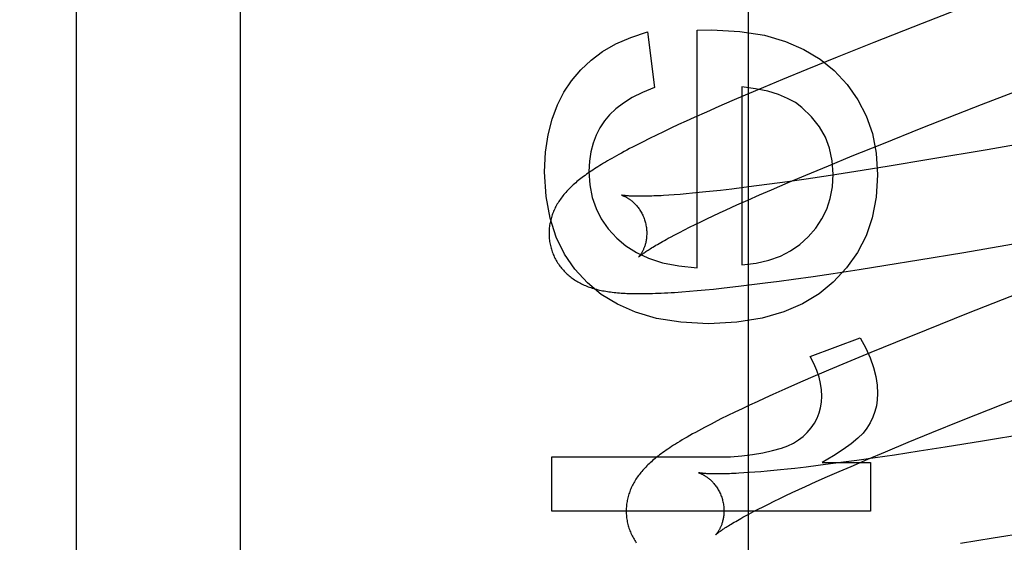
# Model space of a CAD drawing. Header units: inches. Extents: x 0 to 291, y 0 to 188.
# Tile 47 of 113: x 80.411 to 80.613, y 93.142 to 93.249. Entities that reach past the tile are written whole.
import ezdxf

# ---------------------------------------------------------------- set-up
doc = ezdxf.new("R2010")
doc.units = ezdxf.units.IN
doc.header["$LTSCALE"] = 16.018896
doc.header["$MEASUREMENT"] = 0
doc.linetypes.add('HIDDEN', pattern=[0.2, 0.1, -0.1])
doc.layers.add('DEFAULT_2', color=8, linetype='HIDDEN')
doc.layers.add('RIGHT_OR_MAIN_DOOR_ASSEMBLY', color=7, linetype='CONTINUOUS')

msp = doc.modelspace()

# ---------------------------------------------------------------- linework, layer by layer
at = {"layer": 'DEFAULT_2', "color": 8, "linetype": 'HIDDEN'}
for p, q in [((80.4854, 90.06957), (80.4854, 95.57007)), ((80.4229, 92.72142), (80.4229, 93.46446)), ((80.61281, 93.255), (80.59595, 93.24843)), ((80.53977, 93.24673), (80.54118, 93.23531)), ((80.54996, 93.24704), (80.5529, 93.2471)), ((80.54996, 93.19842), (80.54996, 93.24704)), ((80.59595, 93.24843), (80.58606, 93.24452)), ((80.58606, 93.24452), (80.5786, 93.24154)), ((80.5786, 93.24154), (80.5724, 93.23902)), ((80.5724, 93.23902), (80.56741, 93.23697)), ((80.56741, 93.23697), (80.56354, 93.23535)), ((80.60815, 93.23183), (80.6227, 93.23748)), ((80.55904, 93.23544), (80.55904, 93.19903)), ((80.56354, 93.23535), (80.55979, 93.23376)), ((80.55705, 93.23259), (80.5544, 93.23144)), ((80.55979, 93.23376), (80.55705, 93.23259)), ((80.66713, 93.23263), (80.60927, 93.22259)), ((80.5544, 93.23144), (80.55182, 93.2303)), ((80.59614, 93.22711), (80.60815, 93.23183)), ((80.54932, 93.22918), (80.5477, 93.22845)), ((80.55182, 93.2303), (80.54932, 93.22918)), ((80.54457, 93.227), (80.54306, 93.22628)), ((80.54612, 93.22772), (80.54457, 93.227)), ((80.5477, 93.22845), (80.54612, 93.22772)), ((80.58773, 93.22376), (80.59614, 93.22711)), ((80.54016, 93.22488), (80.53874, 93.22417)), ((80.5416, 93.22558), (80.54016, 93.22488)), ((80.54306, 93.22628), (80.5416, 93.22558)), ((80.53874, 93.22417), (80.53738, 93.22348)), ((80.58167, 93.22131), (80.58773, 93.22376)), ((80.60927, 93.22259), (80.59774, 93.22063)), ((80.57681, 93.21932), (80.58167, 93.22131)), ((80.59774, 93.22063), (80.58882, 93.21917)), ((80.57215, 93.21738), (80.57681, 93.21932)), ((80.58882, 93.21917), (80.58238, 93.21814)), ((80.57222, 93.2166), (80.56839, 93.21604)), ((80.56858, 93.21587), (80.57215, 93.21738)), ((80.5772, 93.21734), (80.57222, 93.2166)), ((80.58238, 93.21814), (80.5772, 93.21734)), ((80.55704, 93.21455), (80.55469, 93.21427)), ((80.5595, 93.21485), (80.55704, 93.21455)), ((80.56206, 93.21518), (80.5595, 93.21485)), ((80.56471, 93.21553), (80.56206, 93.21518)), ((80.56839, 93.21604), (80.56471, 93.21553)), ((80.56515, 93.21441), (80.56858, 93.21587)), ((80.54524, 93.21337), (80.54412, 93.21329)), ((80.54643, 93.21346), (80.54524, 93.21337)), ((80.54767, 93.21356), (80.54643, 93.21346)), ((80.54897, 93.21368), (80.54767, 93.21356)), ((80.55032, 93.21381), (80.54897, 93.21368)), ((80.55173, 93.21395), (80.55032, 93.21381)), ((80.55319, 93.21411), (80.55173, 93.21395)), ((80.55469, 93.21427), (80.55319, 93.21411)), ((80.56033, 93.2123), (80.56269, 93.21334)), ((80.56269, 93.21334), (80.56515, 93.21441)), ((80.5559, 93.21031), (80.55806, 93.21129)), ((80.55806, 93.21129), (80.56033, 93.2123)), ((80.60453, 93.20159), (80.6607, 93.21134)), ((80.55068, 93.20786), (80.55191, 93.20845)), ((80.55191, 93.20845), (80.55319, 93.20905)), ((80.55319, 93.20905), (80.55452, 93.20967)), ((80.55452, 93.20967), (80.5559, 93.21031)), ((80.54731, 93.2062), (80.54838, 93.20673)), ((80.54838, 93.20673), (80.5495, 93.20729)), ((80.5495, 93.20729), (80.55068, 93.20786)), ((80.54445, 93.20471), (80.54535, 93.20518)), ((80.54535, 93.20518), (80.5463, 93.20568)), ((80.5463, 93.20568), (80.54731, 93.2062)), ((80.59531, 93.20006), (80.60453, 93.20159)), ((80.58311, 93.19811), (80.58857, 93.19897)), ((80.58857, 93.19897), (80.59531, 93.20006)), ((80.56965, 93.19612), (80.57366, 93.19669)), ((80.57366, 93.19669), (80.57779, 93.1973)), ((80.57779, 93.1973), (80.58311, 93.19811)), ((80.55493, 93.19427), (80.55664, 93.19446)), ((80.55664, 93.19446), (80.55839, 93.19466)), ((80.55839, 93.19466), (80.56109, 93.19499)), ((80.56109, 93.19499), (80.56387, 93.19534)), ((80.56387, 93.19534), (80.56673, 93.19572)), ((80.56673, 93.19572), (80.56965, 93.19612)), ((80.54835, 93.19364), (80.54996, 93.19378)), ((80.54996, 93.19378), (80.5516, 93.19393)), ((80.5516, 93.19393), (80.55325, 93.1941)), ((80.55325, 93.1941), (80.55493, 93.19427)), ((80.6176, 93.19393), (80.60541, 93.18914)), ((80.60541, 93.18914), (80.5968, 93.18571)), ((80.5968, 93.18571), (80.59054, 93.18319)), ((80.57304, 93.18031), (80.58329, 93.18411)), ((80.59054, 93.18319), (80.58548, 93.18112)), ((80.58548, 93.18112), (80.58059, 93.17909)), ((80.58059, 93.17909), (80.5768, 93.17749)), ((80.5768, 93.17749), (80.57314, 93.17593)), ((80.57048, 93.17477), (80.5679, 93.17364)), ((80.57314, 93.17593), (80.57048, 93.17477)), ((80.61245, 93.17052), (80.62443, 93.17523)), ((80.5654, 93.17252), (80.56377, 93.17178)), ((80.5679, 93.17364), (80.5654, 93.17252)), ((80.56064, 93.17033), (80.55912, 93.16962)), ((80.56219, 93.17105), (80.56064, 93.17033)), ((80.56377, 93.17178), (80.56219, 93.17105)), ((80.60405, 93.16718), (80.61245, 93.17052)), ((80.55621, 93.16821), (80.55481, 93.16752)), ((80.55765, 93.16891), (80.55621, 93.16821)), ((80.55912, 93.16962), (80.55765, 93.16891)), ((80.55481, 93.16752), (80.55344, 93.16683)), ((80.59798, 93.16473), (80.60405, 93.16718)), ((80.59312, 93.16274), (80.59798, 93.16473)), ((80.61738, 93.16449), (80.60831, 93.16298)), ((80.58845, 93.1608), (80.59312, 93.16274)), ((80.60831, 93.16298), (80.60065, 93.16174)), ((80.58487, 93.15929), (80.58845, 93.1608)), ((80.59029, 93.16014), (80.58637, 93.15957)), ((80.59538, 93.16092), (80.59029, 93.16014)), ((80.60065, 93.16174), (80.59538, 93.16092)), ((80.52018, 93.14869), (80.52018, 93.15974)), ((80.52018, 93.15974), (80.55432, 93.15974)), ((80.57723, 93.15831), (80.57469, 93.15798)), ((80.5755, 93.15864), (80.58538, 93.15864)), ((80.57986, 93.15866), (80.57723, 93.15831)), ((80.58259, 93.15903), (80.57986, 93.15866)), ((80.58144, 93.15783), (80.58487, 93.15929)), ((80.58637, 93.15957), (80.58259, 93.15903)), ((80.58538, 93.15864), (80.58538, 93.14869)), ((80.56059, 93.15654), (80.55948, 93.15647)), ((80.56176, 93.15663), (80.56059, 93.15654)), ((80.56298, 93.15673), (80.56176, 93.15663)), ((80.56426, 93.15684), (80.56298, 93.15673)), ((80.5656, 93.15697), (80.56426, 93.15684)), ((80.56699, 93.1571), (80.5656, 93.15697)), ((80.56843, 93.15726), (80.56699, 93.1571)), ((80.56992, 93.15742), (80.56843, 93.15726)), ((80.57225, 93.15769), (80.56992, 93.15742)), ((80.57469, 93.15798), (80.57225, 93.15769)), ((80.57659, 93.15572), (80.57897, 93.15676)), ((80.57897, 93.15676), (80.58144, 93.15783)), ((80.57213, 93.15372), (80.57431, 93.1547)), ((80.57431, 93.1547), (80.57659, 93.15572)), ((80.5681, 93.15185), (80.5694, 93.15246)), ((80.5694, 93.15246), (80.57074, 93.15308)), ((80.57074, 93.15308), (80.57213, 93.15372)), ((80.56345, 93.14958), (80.56453, 93.15012)), ((80.56453, 93.15012), (80.56567, 93.15068)), ((80.56567, 93.15068), (80.56686, 93.15126)), ((80.56686, 93.15126), (80.5681, 93.15185)), ((80.58538, 93.14869), (80.52018, 93.14869)), ((80.56054, 93.14808), (80.56146, 93.14856)), ((80.56146, 93.14856), (80.56242, 93.14906)), ((80.56242, 93.14906), (80.56345, 93.14958)), ((80.61053, 93.14318), (80.61976, 93.14471)), ((80.6038, 93.14209), (80.61053, 93.14318))]:
    msp.add_line(p, q, dxfattribs=at)
for points in [[(80.52425, 93.23671), (80.5261, 93.23892), (80.52822, 93.2409), (80.53058, 93.24267), (80.53326, 93.24423), (80.53633, 93.24558), (80.53977, 93.24673)], [(80.5529, 93.2471), (80.55864, 93.24677), (80.5637, 93.246), (80.56803, 93.24476), (80.57179, 93.24311), (80.57511, 93.24113), (80.57794, 93.2388)], [(80.57794, 93.2388), (80.58064, 93.23591), (80.58284, 93.23281), (80.58455, 93.22951), (80.58578, 93.22591), (80.58655, 93.22188), (80.58685, 93.21745)], [(80.51871, 93.21806), (80.51892, 93.22206), (80.51942, 93.22567), (80.52024, 93.22887), (80.52133, 93.23175), (80.52266, 93.23437), (80.52425, 93.23671)], [(80.54118, 93.23531), (80.53876, 93.23431), (80.53664, 93.23325), (80.53483, 93.23213), (80.5333, 93.23096), (80.53201, 93.22975), (80.53098, 93.2285)], [(80.57137, 93.23124), (80.57005, 93.23223), (80.56845, 93.2331), (80.56659, 93.23389), (80.56441, 93.23455), (80.5619, 93.23506), (80.55904, 93.23544)], [(80.57777, 93.21757), (80.57757, 93.22034), (80.57703, 93.22288), (80.57618, 93.22517), (80.57497, 93.22729), (80.57336, 93.22932), (80.57137, 93.23124)], [(80.53098, 93.2285), (80.53004, 93.22708), (80.52926, 93.22555), (80.52864, 93.22393), (80.52818, 93.22217), (80.5279, 93.22023), (80.5278, 93.21812)], [(80.53738, 93.22348), (80.53673, 93.22314), (80.53612, 93.22282), (80.53553, 93.22251), (80.53497, 93.22221), (80.53443, 93.22192), (80.53392, 93.22164), (80.53342, 93.22136), (80.53294, 93.2211), (80.53248, 93.22083), (80.53203, 93.22057), (80.5316, 93.22032), (80.53118, 93.22007), (80.53077, 93.21983), (80.53038, 93.21959), (80.53, 93.21936), (80.52963, 93.21912), (80.52926, 93.21889), (80.52891, 93.21867), (80.52857, 93.21844), (80.52824, 93.21822), (80.52791, 93.218), (80.5276, 93.21778), (80.52729, 93.21756), (80.52699, 93.21734), (80.5267, 93.21713), (80.52641, 93.21691), (80.52613, 93.2167), (80.52586, 93.21649), (80.5256, 93.21627), (80.52534, 93.21606), (80.52508, 93.21584)], [(80.52749, 93.19535), (80.52492, 93.19813), (80.52278, 93.20126), (80.52108, 93.20469), (80.51982, 93.20857), (80.51903, 93.21304), (80.51871, 93.21806)], [(80.5278, 93.21812), (80.52798, 93.21538), (80.52846, 93.21284), (80.52924, 93.21055), (80.53032, 93.20843), (80.53174, 93.2064), (80.53349, 93.20448)], [(80.57266, 93.20476), (80.57421, 93.20654), (80.57547, 93.20844), (80.57645, 93.21044), (80.57716, 93.2126), (80.5776, 93.21498), (80.57777, 93.21757)], [(80.58685, 93.21745), (80.58654, 93.21286), (80.58575, 93.20869), (80.58449, 93.20498), (80.58275, 93.2016), (80.5805, 93.19842), (80.57775, 93.19549)], [(80.52508, 93.21584), (80.52483, 93.21563), (80.52459, 93.21541), (80.52435, 93.21519), (80.52412, 93.21498), (80.5239, 93.21476), (80.52368, 93.21453), (80.52346, 93.21431), (80.52325, 93.21409), (80.52305, 93.21386), (80.52285, 93.21363), (80.52266, 93.2134), (80.52247, 93.21317), (80.52229, 93.21294), (80.52211, 93.2127), (80.52194, 93.21247), (80.52178, 93.21223), (80.52162, 93.21199), (80.52146, 93.21174), (80.52132, 93.2115), (80.52118, 93.21125), (80.52104, 93.211), (80.52091, 93.21075), (80.52079, 93.2105), (80.52067, 93.21025), (80.52056, 93.21), (80.52046, 93.20975), (80.52036, 93.20949), (80.52027, 93.20924), (80.52018, 93.20898), (80.5201, 93.20873), (80.52003, 93.20847), (80.51996, 93.2082), (80.5199, 93.20794), (80.51984, 93.20767), (80.51979, 93.2074), (80.51975, 93.20713), (80.51971, 93.20686), (80.51968, 93.20659), (80.51966, 93.20631), (80.51964, 93.20604), (80.51963, 93.20576), (80.51963, 93.20548), (80.51963, 93.2052), (80.51964, 93.20492), (80.51966, 93.20464), (80.51968, 93.20437), (80.51971, 93.20409), (80.51975, 93.20381), (80.51979, 93.20353), (80.51984, 93.20326), (80.5199, 93.20298), (80.51997, 93.20271), (80.52003, 93.20248)], [(80.53446, 93.2133), (80.53445, 93.2133), (80.53444, 93.2133), (80.53443, 93.21331), (80.53444, 93.2133), (80.53445, 93.2133), (80.53447, 93.21329), (80.5345, 93.21329), (80.53454, 93.21327), (80.53458, 93.21326), (80.53463, 93.21324), (80.53469, 93.21322), (80.53475, 93.2132), (80.53481, 93.21317), (80.53489, 93.21314), (80.53496, 93.21311), (80.53504, 93.21307), (80.53513, 93.21303), (80.53522, 93.21299), (80.53531, 93.21294), (80.53541, 93.21289), (80.53551, 93.21283), (80.53561, 93.21277), (80.53572, 93.21271), (80.53583, 93.21264), (80.53595, 93.21257), (80.53606, 93.21249), (80.53618, 93.2124), (80.5363, 93.21231), (80.53642, 93.21222), (80.53655, 93.21212), (80.53667, 93.21201), (80.5368, 93.2119), (80.53693, 93.21178), (80.53706, 93.21165), (80.53719, 93.21152), (80.53732, 93.21138), (80.53746, 93.21124), (80.53759, 93.21109), (80.53772, 93.21093), (80.53785, 93.21076), (80.53798, 93.21059), (80.53811, 93.21041), (80.53823, 93.21022), (80.53835, 93.21003), (80.53847, 93.20983), (80.53858, 93.20962), (80.53869, 93.20941), (80.5388, 93.20919), (80.5389, 93.20897), (80.53899, 93.20874), (80.53908, 93.20851), (80.53916, 93.20828), (80.53924, 93.20804), (80.5393, 93.20783)], [(80.54412, 93.21329), (80.54305, 93.21322), (80.54254, 93.21319), (80.54204, 93.21317), (80.54156, 93.21315), (80.5411, 93.21313), (80.54065, 93.21311), (80.54022, 93.2131), (80.5398, 93.21309), (80.5394, 93.21308), (80.53901, 93.21307), (80.53865, 93.21307), (80.53829, 93.21307), (80.53796, 93.21307), (80.53764, 93.21307), (80.53734, 93.21308), (80.53705, 93.21308), (80.53678, 93.21309), (80.53653, 93.2131), (80.53629, 93.21311), (80.53607, 93.21312), (80.53586, 93.21314), (80.53567, 93.21315), (80.53549, 93.21317), (80.53533, 93.21318), (80.53519, 93.2132), (80.53506, 93.21321), (80.53494, 93.21322), (80.53484, 93.21324), (80.53474, 93.21325), (80.53467, 93.21326), (80.5346, 93.21327), (80.53455, 93.21328), (80.5345, 93.21329), (80.53447, 93.2133), (80.53446, 93.2133)], [(80.5393, 93.20783), (80.53936, 93.20762), (80.53941, 93.20738), (80.53946, 93.20714), (80.53951, 93.20689), (80.53954, 93.20665), (80.53957, 93.20641), (80.53959, 93.20617), (80.53961, 93.20593), (80.53962, 93.2057), (80.53962, 93.20546), (80.53961, 93.20524), (80.5396, 93.20501), (80.53959, 93.20479), (80.53957, 93.20458), (80.53954, 93.20437), (80.53951, 93.20416), (80.53948, 93.20396), (80.53944, 93.20377), (80.5394, 93.20358), (80.53935, 93.2034), (80.53931, 93.20323), (80.53926, 93.20306), (80.5392, 93.2029), (80.53915, 93.20274), (80.5391, 93.20259), (80.53904, 93.20245), (80.53898, 93.20231), (80.53892, 93.20217), (80.53887, 93.20205), (80.53881, 93.20192), (80.53875, 93.20181), (80.53869, 93.2017), (80.53863, 93.20159), (80.53858, 93.20149), (80.53852, 93.2014), (80.53846, 93.20131), (80.53841, 93.20122), (80.53836, 93.20115), (80.53831, 93.20107), (80.53826, 93.20101), (80.53821, 93.20094), (80.53817, 93.20089), (80.53813, 93.20084), (80.53809, 93.20079), (80.53806, 93.20075), (80.53803, 93.20072), (80.538, 93.20069), (80.53799, 93.20067), (80.53797, 93.20065), (80.53796, 93.20064), (80.53796, 93.20064)], [(80.53349, 93.20448), (80.53532, 93.20291), (80.53749, 93.20156), (80.53997, 93.20039), (80.54284, 93.19947), (80.54618, 93.19881), (80.54996, 93.19842)], [(80.53796, 93.20064), (80.53797, 93.20065), (80.53799, 93.20066), (80.53801, 93.20069), (80.53804, 93.20072), (80.53809, 93.20075), (80.53814, 93.2008), (80.5382, 93.20085), (80.53827, 93.20091), (80.53836, 93.20097), (80.53845, 93.20105), (80.53856, 93.20113), (80.53867, 93.20122), (80.53881, 93.20131), (80.53895, 93.20142), (80.53911, 93.20153), (80.53928, 93.20165), (80.53946, 93.20177), (80.53966, 93.2019), (80.53988, 93.20205), (80.54011, 93.20219), (80.54035, 93.20235), (80.54061, 93.20251), (80.54088, 93.20268), (80.54117, 93.20285), (80.54148, 93.20304), (80.5418, 93.20322), (80.54213, 93.20342), (80.54248, 93.20362), (80.54284, 93.20382), (80.54322, 93.20404), (80.54362, 93.20425), (80.54403, 93.20448), (80.54445, 93.20471)], [(80.55904, 93.19903), (80.56198, 93.1994), (80.56463, 93.2), (80.56697, 93.20085), (80.56905, 93.20193), (80.57096, 93.20323), (80.57266, 93.20476)], [(80.52003, 93.20248), (80.5201, 93.20225), (80.52018, 93.20198), (80.52027, 93.20172), (80.52037, 93.20145), (80.52048, 93.20119), (80.52059, 93.20094), (80.5207, 93.20068), (80.52083, 93.20043), (80.52096, 93.20018), (80.52109, 93.19994), (80.52123, 93.1997), (80.52138, 93.19946), (80.52153, 93.19923), (80.52169, 93.19901), (80.52185, 93.19878), (80.52202, 93.19856), (80.52219, 93.19835), (80.52237, 93.19814), (80.52255, 93.19794), (80.52273, 93.19774), (80.52292, 93.19754), (80.52312, 93.19735), (80.52331, 93.19717), (80.52351, 93.19699), (80.52372, 93.19681), (80.52393, 93.19664), (80.52414, 93.19648), (80.52436, 93.19632), (80.52458, 93.19616), (80.52481, 93.196), (80.52505, 93.19585), (80.52528, 93.1957), (80.52553, 93.19556), (80.52578, 93.19542), (80.52603, 93.19529), (80.52629, 93.19516), (80.52655, 93.19503), (80.52681, 93.19491), (80.52708, 93.1948), (80.52735, 93.19469), (80.52762, 93.19458), (80.5279, 93.19448), (80.52819, 93.19438), (80.52847, 93.19429), (80.52876, 93.1942), (80.52906, 93.19412), (80.52936, 93.19404), (80.52966, 93.19396), (80.52997, 93.19389), (80.53028, 93.19382), (80.53059, 93.19376), (80.53091, 93.1937), (80.53123, 93.19364), (80.53156, 93.19359), (80.53189, 93.19354), (80.53223, 93.19349), (80.53257, 93.19345), (80.53292, 93.19341), (80.53328, 93.19337), (80.53364, 93.19334), (80.53401, 93.19331), (80.53439, 93.19328), (80.53477, 93.19325), (80.53517, 93.19323), (80.53557, 93.19321), (80.53599, 93.1932), (80.53641, 93.19318), (80.53684, 93.19317), (80.53729, 93.19316), (80.53775, 93.19316), (80.53822, 93.19316), (80.53871, 93.19316), (80.53921, 93.19316), (80.53972, 93.19317), (80.54026, 93.19318), (80.54081, 93.1932), (80.54139, 93.19322), (80.54198, 93.19324), (80.5426, 93.19327), (80.54324, 93.1933), (80.5439, 93.19333), (80.54458, 93.19337), (80.5453, 93.19342), (80.54603, 93.19347), (80.54679, 93.19352), (80.54835, 93.19364)], [(80.55223, 93.187), (80.54657, 93.18732), (80.54158, 93.1881), (80.53731, 93.18934), (80.5336, 93.19099), (80.53031, 93.19298), (80.52749, 93.19535)], [(80.57775, 93.19549), (80.57487, 93.1931), (80.57148, 93.19108), (80.56765, 93.1894), (80.56323, 93.18813), (80.55807, 93.18733), (80.55223, 93.187)], [(80.58329, 93.18411), (80.58444, 93.18201), (80.58536, 93.18), (80.58604, 93.17807), (80.5865, 93.17622), (80.58678, 93.17445), (80.58685, 93.17276)], [(80.57544, 93.1722), (80.57538, 93.17347), (80.57519, 93.17477), (80.57488, 93.1761), (80.57443, 93.17745), (80.57381, 93.17886), (80.57304, 93.18031)], [(80.57324, 93.16568), (80.57392, 93.16668), (80.57447, 93.16771), (80.57489, 93.16874), (80.57519, 93.16983), (80.57537, 93.17098), (80.57544, 93.1722)], [(80.58685, 93.17276), (80.58679, 93.17146), (80.5866, 93.17022), (80.5863, 93.16903), (80.58588, 93.16787), (80.58532, 93.16674), (80.58464, 93.16563)], [(80.55344, 93.16683), (80.55277, 93.16648), (80.55211, 93.16614), (80.55146, 93.16579), (80.55082, 93.16545), (80.55019, 93.16511), (80.54957, 93.16477), (80.54898, 93.16445), (80.54841, 93.16412), (80.54787, 93.16381), (80.54735, 93.16351), (80.54686, 93.16322), (80.54639, 93.16294), (80.54594, 93.16266), (80.54551, 93.16239), (80.5451, 93.16213), (80.5447, 93.16187), (80.54431, 93.16162), (80.54394, 93.16136), (80.54357, 93.16112), (80.54322, 93.16087), (80.54288, 93.16063), (80.54256, 93.16039), (80.54224, 93.16015), (80.54194, 93.15992), (80.54164, 93.15969), (80.54136, 93.15946), (80.54108, 93.15923), (80.54082, 93.15901)], [(80.56721, 93.16158), (80.56849, 93.16205), (80.56965, 93.1626), (80.57068, 93.16323), (80.57161, 93.16394), (80.57246, 93.16476), (80.57324, 93.16568)], [(80.58464, 93.16563), (80.58387, 93.16464), (80.58281, 93.16358), (80.58148, 93.16245), (80.57983, 93.16125), (80.57783, 93.15998), (80.5755, 93.15864)], [(80.55432, 93.15974), (80.55674, 93.1598), (80.55906, 93.15996), (80.56125, 93.16023), (80.56334, 93.16059), (80.56532, 93.16104), (80.56721, 93.16158)], [(80.54082, 93.15901), (80.54056, 93.15878), (80.54032, 93.15856), (80.54008, 93.15834), (80.53985, 93.15812), (80.53963, 93.15791), (80.53941, 93.15769), (80.5392, 93.15747), (80.539, 93.15725), (80.5388, 93.15703), (80.53861, 93.1568), (80.53842, 93.15658), (80.53824, 93.15635), (80.53806, 93.15612), (80.53789, 93.15589), (80.53772, 93.15565), (80.53755, 93.15542), (80.5374, 93.15518), (80.53724, 93.15493), (80.5371, 93.15469), (80.53696, 93.15444), (80.53682, 93.1542), (80.53669, 93.15395), (80.53657, 93.1537), (80.53646, 93.15345), (80.53635, 93.1532), (80.53624, 93.15294), (80.53615, 93.15269), (80.53606, 93.15243), (80.53597, 93.15218), (80.53589, 93.15192), (80.53582, 93.15166), (80.53575, 93.1514), (80.53569, 93.15114), (80.53563, 93.15087), (80.53558, 93.15061), (80.53554, 93.15034), (80.5355, 93.15006), (80.53547, 93.14979), (80.53545, 93.14952), (80.53543, 93.14924), (80.53542, 93.14896), (80.53542, 93.14869), (80.53542, 93.14841), (80.53543, 93.14813), (80.53545, 93.14785), (80.53547, 93.14757), (80.5355, 93.1473), (80.53554, 93.14702), (80.53558, 93.14674), (80.53564, 93.14646), (80.53569, 93.14619), (80.53576, 93.14592), (80.53582, 93.14569)], [(80.55023, 93.15651), (80.55023, 93.15651), (80.55024, 93.15651), (80.55026, 93.1565), (80.55029, 93.1565), (80.55033, 93.15649), (80.55037, 93.15647), (80.55042, 93.15645), (80.55047, 93.15643), (80.55053, 93.15641), (80.5506, 93.15639), (80.55067, 93.15636), (80.55075, 93.15632), (80.55083, 93.15629), (80.55091, 93.15625), (80.551, 93.1562), (80.5511, 93.15616), (80.55119, 93.1561), (80.55129, 93.15605), (80.5514, 93.15599), (80.5515, 93.15592), (80.55161, 93.15585), (80.55173, 93.15578), (80.55184, 93.1557), (80.55196, 93.15562), (80.55208, 93.15553), (80.55221, 93.15543), (80.55233, 93.15533), (80.55246, 93.15523), (80.55259, 93.15511), (80.55271, 93.15499), (80.55285, 93.15487), (80.55298, 93.15474), (80.55311, 93.1546), (80.55324, 93.15445), (80.55337, 93.1543), (80.55351, 93.15414), (80.55364, 93.15397), (80.55377, 93.1538), (80.55389, 93.15362), (80.55402, 93.15343), (80.55414, 93.15324), (80.55426, 93.15304), (80.55437, 93.15283), (80.55448, 93.15262), (80.55459, 93.1524), (80.55469, 93.15218), (80.55478, 93.15195), (80.55487, 93.15172), (80.55495, 93.15149), (80.55503, 93.15125), (80.55509, 93.15104)], [(80.55948, 93.15647), (80.55844, 93.15641), (80.55794, 93.15638), (80.55745, 93.15636), (80.55698, 93.15634), (80.55653, 93.15632), (80.55609, 93.15631), (80.55567, 93.1563), (80.55527, 93.15629), (80.55488, 93.15628), (80.55451, 93.15628), (80.55415, 93.15628), (80.55381, 93.15628), (80.55349, 93.15628), (80.55318, 93.15628), (80.55289, 93.15629), (80.55262, 93.1563), (80.55236, 93.15631), (80.55212, 93.15632), (80.55189, 93.15633), (80.55168, 93.15634), (80.55149, 93.15636), (80.55131, 93.15637), (80.55115, 93.15639), (80.551, 93.1564), (80.55087, 93.15642), (80.55075, 93.15643), (80.55064, 93.15644), (80.55055, 93.15646), (80.55047, 93.15647), (80.5504, 93.15648), (80.55034, 93.15649), (80.5503, 93.1565), (80.55027, 93.15651), (80.55024, 93.15651), (80.55023, 93.15651)], [(80.55509, 93.15104), (80.55515, 93.15083), (80.5552, 93.15059), (80.55525, 93.15035), (80.5553, 93.15011), (80.55533, 93.14986), (80.55536, 93.14962), (80.55538, 93.14938), (80.5554, 93.14915), (80.55541, 93.14891), (80.55541, 93.14868), (80.55541, 93.14845), (80.5554, 93.14823), (80.55538, 93.14801), (80.55536, 93.14779), (80.55533, 93.14758), (80.5553, 93.14738), (80.55527, 93.14718), (80.55523, 93.14699), (80.55519, 93.1468), (80.55515, 93.14662), (80.5551, 93.14645), (80.55505, 93.14628), (80.555, 93.14612), (80.55495, 93.14596), (80.55489, 93.14581), (80.55484, 93.14567), (80.55478, 93.14553), (80.55472, 93.14539), (80.55466, 93.14527), (80.5546, 93.14515), (80.55455, 93.14503), (80.55449, 93.14492), (80.55443, 93.14481), (80.55437, 93.14471), (80.55432, 93.14462), (80.55426, 93.14453), (80.55421, 93.14444), (80.55415, 93.14436), (80.5541, 93.14429), (80.55406, 93.14422), (80.55401, 93.14416), (80.55397, 93.1441), (80.55393, 93.14405), (80.55389, 93.144), (80.55385, 93.14396), (80.55382, 93.14393), (80.5538, 93.1439), (80.55378, 93.14388), (80.55376, 93.14386), (80.55375, 93.14385), (80.55375, 93.14385)], [(80.55375, 93.14385), (80.55376, 93.14386), (80.55377, 93.14387), (80.5538, 93.14389), (80.55383, 93.14392), (80.55387, 93.14395), (80.55392, 93.144), (80.55398, 93.14405), (80.55405, 93.1441), (80.55413, 93.14417), (80.55422, 93.14424), (80.55432, 93.14432), (80.55444, 93.1444), (80.55456, 93.1445), (80.5547, 93.1446), (80.55486, 93.14471), (80.55502, 93.14482), (80.55521, 93.14495), (80.5554, 93.14508), (80.55561, 93.14522), (80.55584, 93.14536), (80.55607, 93.14552), (80.55633, 93.14567), (80.5566, 93.14584), (80.55688, 93.14601), (80.55718, 93.14619), (80.55749, 93.14638), (80.55782, 93.14657), (80.55817, 93.14677), (80.55852, 93.14697), (80.5589, 93.14718), (80.55929, 93.1474), (80.55969, 93.14762), (80.56011, 93.14785), (80.56054, 93.14808)], [(80.53582, 93.14569), (80.53589, 93.14546), (80.53597, 93.14519), (80.53606, 93.14492), (80.53616, 93.14466), (80.53627, 93.1444), (80.53638, 93.14414), (80.5365, 93.14389), (80.53662, 93.14363), (80.53675, 93.14339), (80.53688, 93.14314), (80.53703, 93.1429), (80.53717, 93.14267), (80.53733, 93.14243), (80.53748, 93.14221)]]:
    msp.add_lwpolyline(points, dxfattribs=at)
for radius in [0.25, 0.14]:
    msp.add_arc((80.4854, 93.17874), radius, 90, 270, dxfattribs=at)
at = {"layer": 'RIGHT_OR_MAIN_DOOR_ASSEMBLY', "color": 8, "linetype": 'HIDDEN'}
msp.add_line((80.5604, 103.44174), (80.5604, 82.63174), dxfattribs=at)
at = {"layer": 'RIGHT_OR_MAIN_DOOR_ASSEMBLY', "color": 3, "linetype": 'Continuous'}
msp.add_line((80.4564, 103.28674), (80.4564, 82.78674), dxfattribs=at)

doc.saveas('drawing.dxf')
